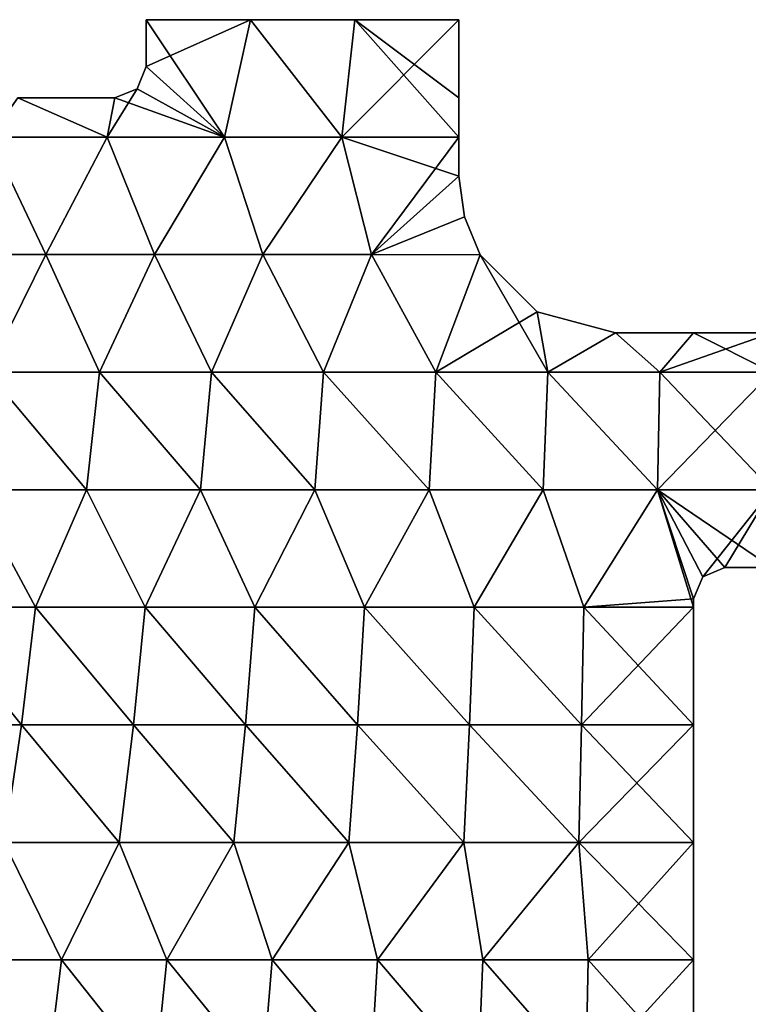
# Model space of a CAD drawing. Extents: x -1633 to 62, y -535 to 375.
# Tile 23 of 256: x -1482 to -1436, y -93 to -30. Entities that reach past the tile are written whole.
import ezdxf

# ---------------------------------------------------------------- set-up
doc = ezdxf.new("R2010")
doc.units = 0
doc.header["$LTSCALE"] = 33.374815
for name, color, linetype in [('304', 7, 'CONTINUOUS'), ('305', 7, 'CONTINUOUS'), ('311', 7, 'CONTINUOUS'), ('312', 7, 'CONTINUOUS'), ('314', 7, 'CONTINUOUS'), ('315', 7, 'CONTINUOUS'), ('316', 7, 'CONTINUOUS'), ('317', 7, 'CONTINUOUS'), ('320', 7, 'CONTINUOUS'), ('321', 7, 'CONTINUOUS'), ('324', 7, 'CONTINUOUS'), ('327', 7, 'CONTINUOUS')]:
    doc.layers.add(name, color=color, linetype=linetype)

msp = doc.modelspace()

# ---------------------------------------------------------------- linework, layer by layer
at = {"layer": '304', "linetype": 'CONTINUOUS'}
for points in [[(-1467.595, -30, -2), (-1469.262, -37.501, -2), (-1474.262, -33, -2), (-1467.595, -30, -2)], [(-1474.262, -30, -2), (-1467.595, -30, -2), (-1474.262, -33, -2), (-1474.262, -30, -2)], [(-1461.762, -37.501, -2), (-1469.262, -37.501, -2), (-1467.595, -30, -2), (-1461.762, -37.501, -2)], [(-1460.928, -30, -2), (-1461.762, -37.501, -2), (-1467.595, -30, -2), (-1460.928, -30, -2)], [(-1454.262, -37.501, -2), (-1461.762, -37.501, -2), (-1454.262, -30, -2), (-1454.262, -37.501, -2)], [(-1454.262, -30, -2), (-1461.762, -37.501, -2), (-1460.928, -30, -2), (-1454.262, -30, -2)], [(-1474.262, -33, -2), (-1469.262, -37.501, -2), (-1474.848, -34.414, -2), (-1474.262, -33, -2)], [(-1469.262, -37.501, -2), (-1476.762, -37.501, -2), (-1474.848, -34.414, -2), (-1469.262, -37.501, -2)], [(-1474.848, -34.414, -2), (-1476.762, -37.501, -2), (-1476.262, -35, -2), (-1474.848, -34.414, -2)], [(-1476.762, -37.501, -2), (-1484.262, -37.501, -2), (-1482.462, -35, -2), (-1476.762, -37.501, -2)], [(-1476.262, -35, -2), (-1476.762, -37.501, -2), (-1482.462, -35, -2), (-1476.262, -35, -2)], [(-1480.676, -45.01, -2), (-1487.617, -45.01, -2), (-1484.262, -37.501, -2), (-1480.676, -45.01, -2)], [(-1476.762, -37.501, -2), (-1480.676, -45.01, -2), (-1484.262, -37.501, -2), (-1476.762, -37.501, -2)], [(-1473.735, -45.01, -2), (-1480.676, -45.01, -2), (-1476.762, -37.501, -2), (-1473.735, -45.01, -2)], [(-1469.262, -37.501, -2), (-1473.735, -45.01, -2), (-1476.762, -37.501, -2), (-1469.262, -37.501, -2)], [(-1466.794, -45.01, -2), (-1473.735, -45.01, -2), (-1469.262, -37.501, -2), (-1466.794, -45.01, -2)], [(-1461.762, -37.501, -2), (-1466.794, -45.01, -2), (-1469.262, -37.501, -2), (-1461.762, -37.501, -2)], [(-1459.853, -45.01, -2), (-1466.794, -45.01, -2), (-1461.762, -37.501, -2), (-1459.853, -45.01, -2)], [(-1454.262, -37.501, -2), (-1459.853, -45.01, -2), (-1461.762, -37.501, -2), (-1454.262, -37.501, -2)], [(-1454.262, -40, -2), (-1459.853, -45.01, -2), (-1454.262, -37.501, -2), (-1454.262, -40, -2)], [(-1459.853, -45.01, -2), (-1454.262, -40, -2), (-1453.919, -42.594, -2), (-1459.853, -45.01, -2)], [(-1452.915, -45.012, -2), (-1459.853, -45.01, -2), (-1453.919, -42.594, -2), (-1452.915, -45.012, -2)], [(-1480.676, -45.01, -2), (-1484.407, -52.519, -2), (-1487.617, -45.01, -2), (-1480.676, -45.01, -2)], [(-1477.243, -52.519, -2), (-1484.407, -52.519, -2), (-1480.676, -45.01, -2), (-1477.243, -52.519, -2)], [(-1473.735, -45.01, -2), (-1477.243, -52.519, -2), (-1480.676, -45.01, -2), (-1473.735, -45.01, -2)], [(-1470.08, -52.519, -2), (-1477.243, -52.519, -2), (-1473.735, -45.01, -2), (-1470.08, -52.519, -2)], [(-1466.794, -45.01, -2), (-1470.08, -52.519, -2), (-1473.735, -45.01, -2), (-1466.794, -45.01, -2)], [(-1462.916, -52.519, -2), (-1470.08, -52.519, -2), (-1466.794, -45.01, -2), (-1462.916, -52.519, -2)], [(-1459.853, -45.01, -2), (-1462.916, -52.519, -2), (-1466.794, -45.01, -2), (-1459.853, -45.01, -2)], [(-1455.753, -52.519, -2), (-1462.916, -52.519, -2), (-1459.853, -45.01, -2), (-1455.753, -52.519, -2)], [(-1452.915, -45.012, -2), (-1455.753, -52.519, -2), (-1459.853, -45.01, -2), (-1452.915, -45.012, -2)], [(-1449.263, -48.66, -2), (-1455.753, -52.519, -2), (-1452.915, -45.012, -2), (-1449.263, -48.66, -2)], [(-1448.589, -52.519, -2), (-1455.753, -52.519, -2), (-1449.263, -48.66, -2), (-1448.589, -52.519, -2)], [(-1444.262, -50, -2), (-1448.589, -52.519, -2), (-1449.263, -48.66, -2), (-1444.262, -50, -2)], [(-1441.425, -52.519, -2), (-1448.589, -52.519, -2), (-1444.262, -50, -2), (-1441.425, -52.519, -2)], [(-1439.262, -50, -2), (-1441.425, -52.519, -2), (-1444.262, -50, -2), (-1439.262, -50, -2)], [(-1434.262, -52.519, -2), (-1441.425, -52.519, -2), (-1434.262, -50, -2), (-1434.262, -52.519, -2)], [(-1434.262, -50, -2), (-1441.425, -52.519, -2), (-1439.262, -50, -2), (-1434.262, -50, -2)], [(-1478.085, -60.027, -2), (-1485.389, -60.027, -2), (-1484.407, -52.519, -2), (-1478.085, -60.027, -2)], [(-1477.243, -52.519, -2), (-1478.085, -60.027, -2), (-1484.407, -52.519, -2), (-1477.243, -52.519, -2)], [(-1470.781, -60.027, -2), (-1478.085, -60.027, -2), (-1477.243, -52.519, -2), (-1470.781, -60.027, -2)], [(-1470.08, -52.519, -2), (-1470.781, -60.027, -2), (-1477.243, -52.519, -2), (-1470.08, -52.519, -2)], [(-1463.477, -60.027, -2), (-1470.781, -60.027, -2), (-1470.08, -52.519, -2), (-1463.477, -60.027, -2)], [(-1462.916, -52.519, -2), (-1463.477, -60.027, -2), (-1470.08, -52.519, -2), (-1462.916, -52.519, -2)], [(-1456.173, -60.027, -2), (-1463.477, -60.027, -2), (-1462.916, -52.519, -2), (-1456.173, -60.027, -2)], [(-1455.753, -52.519, -2), (-1456.173, -60.027, -2), (-1462.916, -52.519, -2), (-1455.753, -52.519, -2)], [(-1448.87, -60.027, -2), (-1456.173, -60.027, -2), (-1455.753, -52.519, -2), (-1448.87, -60.027, -2)], [(-1448.589, -52.519, -2), (-1448.87, -60.027, -2), (-1455.753, -52.519, -2), (-1448.589, -52.519, -2)], [(-1441.566, -60.027, -2), (-1448.87, -60.027, -2), (-1448.589, -52.519, -2), (-1441.566, -60.027, -2)], [(-1441.425, -52.519, -2), (-1441.566, -60.027, -2), (-1448.589, -52.519, -2), (-1441.425, -52.519, -2)], [(-1434.262, -60.027, -2), (-1441.566, -60.027, -2), (-1434.262, -52.519, -2), (-1434.262, -60.027, -2)], [(-1434.262, -52.519, -2), (-1441.566, -60.027, -2), (-1441.425, -52.519, -2), (-1434.262, -52.519, -2)], [(-1481.338, -67.536, -2), (-1488.351, -67.536, -2), (-1485.389, -60.027, -2), (-1481.338, -67.536, -2)], [(-1478.085, -60.027, -2), (-1481.338, -67.536, -2), (-1485.389, -60.027, -2), (-1478.085, -60.027, -2)], [(-1474.326, -67.536, -2), (-1481.338, -67.536, -2), (-1478.085, -60.027, -2), (-1474.326, -67.536, -2)], [(-1470.781, -60.027, -2), (-1474.326, -67.536, -2), (-1478.085, -60.027, -2), (-1470.781, -60.027, -2)], [(-1467.313, -67.536, -2), (-1474.326, -67.536, -2), (-1470.781, -60.027, -2), (-1467.313, -67.536, -2)], [(-1463.477, -60.027, -2), (-1467.313, -67.536, -2), (-1470.781, -60.027, -2), (-1463.477, -60.027, -2)], [(-1460.3, -67.536, -2), (-1467.313, -67.536, -2), (-1463.477, -60.027, -2), (-1460.3, -67.536, -2)], [(-1456.173, -60.027, -2), (-1460.3, -67.536, -2), (-1463.477, -60.027, -2), (-1456.173, -60.027, -2)], [(-1453.287, -67.536, -2), (-1460.3, -67.536, -2), (-1456.173, -60.027, -2), (-1453.287, -67.536, -2)], [(-1448.87, -60.027, -2), (-1453.287, -67.536, -2), (-1456.173, -60.027, -2), (-1448.87, -60.027, -2)], [(-1446.275, -67.536, -2), (-1453.287, -67.536, -2), (-1448.87, -60.027, -2), (-1446.275, -67.536, -2)], [(-1441.566, -60.027, -2), (-1446.275, -67.536, -2), (-1448.87, -60.027, -2), (-1441.566, -60.027, -2)], [(-1439.262, -67, -2), (-1446.275, -67.536, -2), (-1441.566, -60.027, -2), (-1439.262, -67, -2)], [(-1438.676, -65.586, -2), (-1439.262, -67, -2), (-1441.566, -60.027, -2), (-1438.676, -65.586, -2)], [(-1434.262, -60.027, -2), (-1438.676, -65.586, -2), (-1441.566, -60.027, -2), (-1434.262, -60.027, -2)], [(-1437.262, -65, -2), (-1438.676, -65.586, -2), (-1434.262, -60.027, -2), (-1437.262, -65, -2)], [(-1434.262, -65, -2), (-1437.262, -65, -2), (-1434.262, -60.027, -2), (-1434.262, -65, -2)], [(-1439.262, -67.536, -2), (-1446.275, -67.536, -2), (-1439.262, -67, -2), (-1439.262, -67.536, -2)], [(-1482.242, -75.045, -2), (-1489.405, -75.045, -2), (-1488.351, -67.536, -2), (-1482.242, -75.045, -2)], [(-1481.338, -67.536, -2), (-1482.242, -75.045, -2), (-1488.351, -67.536, -2), (-1481.338, -67.536, -2)], [(-1475.079, -75.045, -2), (-1482.242, -75.045, -2), (-1481.338, -67.536, -2), (-1475.079, -75.045, -2)], [(-1474.326, -67.536, -2), (-1475.079, -75.045, -2), (-1481.338, -67.536, -2), (-1474.326, -67.536, -2)], [(-1467.915, -75.045, -2), (-1475.079, -75.045, -2), (-1474.326, -67.536, -2), (-1467.915, -75.045, -2)], [(-1467.313, -67.536, -2), (-1467.915, -75.045, -2), (-1474.326, -67.536, -2), (-1467.313, -67.536, -2)], [(-1460.752, -75.045, -2), (-1467.915, -75.045, -2), (-1467.313, -67.536, -2), (-1460.752, -75.045, -2)], [(-1460.3, -67.536, -2), (-1460.752, -75.045, -2), (-1467.313, -67.536, -2), (-1460.3, -67.536, -2)], [(-1453.589, -75.045, -2), (-1460.752, -75.045, -2), (-1460.3, -67.536, -2), (-1453.589, -75.045, -2)], [(-1453.287, -67.536, -2), (-1453.589, -75.045, -2), (-1460.3, -67.536, -2), (-1453.287, -67.536, -2)], [(-1446.425, -75.045, -2), (-1453.589, -75.045, -2), (-1453.287, -67.536, -2), (-1446.425, -75.045, -2)], [(-1446.275, -67.536, -2), (-1446.425, -75.045, -2), (-1453.287, -67.536, -2), (-1446.275, -67.536, -2)], [(-1439.262, -75.045, -2), (-1446.425, -75.045, -2), (-1439.262, -67.536, -2), (-1439.262, -75.045, -2)], [(-1439.262, -67.536, -2), (-1446.425, -75.045, -2), (-1446.275, -67.536, -2), (-1439.262, -67.536, -2)], [(-1482.242, -75.045, -2), (-1483.347, -82.554, -2), (-1489.405, -75.045, -2), (-1482.242, -75.045, -2)], [(-1475.999, -82.554, -2), (-1483.347, -82.554, -2), (-1482.242, -75.045, -2), (-1475.999, -82.554, -2)], [(-1475.079, -75.045, -2), (-1475.999, -82.554, -2), (-1482.242, -75.045, -2), (-1475.079, -75.045, -2)], [(-1468.652, -82.554, -2), (-1475.999, -82.554, -2), (-1475.079, -75.045, -2), (-1468.652, -82.554, -2)], [(-1467.915, -75.045, -2), (-1468.652, -82.554, -2), (-1475.079, -75.045, -2), (-1467.915, -75.045, -2)], [(-1461.304, -82.554, -2), (-1468.652, -82.554, -2), (-1467.915, -75.045, -2), (-1461.304, -82.554, -2)], [(-1460.752, -75.045, -2), (-1461.304, -82.554, -2), (-1467.915, -75.045, -2), (-1460.752, -75.045, -2)], [(-1453.957, -82.554, -2), (-1461.304, -82.554, -2), (-1460.752, -75.045, -2), (-1453.957, -82.554, -2)], [(-1453.589, -75.045, -2), (-1453.957, -82.554, -2), (-1460.752, -75.045, -2), (-1453.589, -75.045, -2)], [(-1446.609, -82.554, -2), (-1453.957, -82.554, -2), (-1453.589, -75.045, -2), (-1446.609, -82.554, -2)], [(-1446.425, -75.045, -2), (-1446.609, -82.554, -2), (-1453.589, -75.045, -2), (-1446.425, -75.045, -2)], [(-1439.262, -82.554, -2), (-1446.609, -82.554, -2), (-1439.262, -75.045, -2), (-1439.262, -82.554, -2)], [(-1439.262, -75.045, -2), (-1446.609, -82.554, -2), (-1446.425, -75.045, -2), (-1439.262, -75.045, -2)], [(-1479.676, -90.062, -2), (-1486.411, -90.062, -2), (-1483.347, -82.554, -2), (-1479.676, -90.062, -2)], [(-1475.999, -82.554, -2), (-1479.676, -90.062, -2), (-1483.347, -82.554, -2), (-1475.999, -82.554, -2)], [(-1472.94, -90.062, -2), (-1479.676, -90.062, -2), (-1475.999, -82.554, -2), (-1472.94, -90.062, -2)], [(-1468.652, -82.554, -2), (-1472.94, -90.062, -2), (-1475.999, -82.554, -2), (-1468.652, -82.554, -2)], [(-1466.204, -90.062, -2), (-1472.94, -90.062, -2), (-1468.652, -82.554, -2), (-1466.204, -90.062, -2)], [(-1461.304, -82.554, -2), (-1466.204, -90.062, -2), (-1468.652, -82.554, -2), (-1461.304, -82.554, -2)], [(-1459.469, -90.062, -2), (-1466.204, -90.062, -2), (-1461.304, -82.554, -2), (-1459.469, -90.062, -2)], [(-1453.957, -82.554, -2), (-1459.469, -90.062, -2), (-1461.304, -82.554, -2), (-1453.957, -82.554, -2)], [(-1452.733, -90.062, -2), (-1459.469, -90.062, -2), (-1453.957, -82.554, -2), (-1452.733, -90.062, -2)], [(-1446.609, -82.554, -2), (-1452.733, -90.062, -2), (-1453.957, -82.554, -2), (-1446.609, -82.554, -2)], [(-1445.997, -90.062, -2), (-1452.733, -90.062, -2), (-1446.609, -82.554, -2), (-1445.997, -90.062, -2)], [(-1439.262, -82.554, -2), (-1445.997, -90.062, -2), (-1446.609, -82.554, -2), (-1439.262, -82.554, -2)], [(-1439.262, -90.062, -2), (-1445.997, -90.062, -2), (-1439.262, -82.554, -2), (-1439.262, -90.062, -2)], [(-1480.598, -97.571, -2), (-1487.487, -97.571, -2), (-1486.411, -90.062, -2), (-1480.598, -97.571, -2)], [(-1479.676, -90.062, -2), (-1480.598, -97.571, -2), (-1486.411, -90.062, -2), (-1479.676, -90.062, -2)], [(-1473.708, -97.571, -2), (-1480.598, -97.571, -2), (-1479.676, -90.062, -2), (-1473.708, -97.571, -2)], [(-1472.94, -90.062, -2), (-1473.708, -97.571, -2), (-1479.676, -90.062, -2), (-1472.94, -90.062, -2)], [(-1466.819, -97.571, -2), (-1473.708, -97.571, -2), (-1472.94, -90.062, -2), (-1466.819, -97.571, -2)], [(-1466.204, -90.062, -2), (-1466.819, -97.571, -2), (-1472.94, -90.062, -2), (-1466.204, -90.062, -2)], [(-1459.93, -97.571, -2), (-1466.819, -97.571, -2), (-1466.204, -90.062, -2), (-1459.93, -97.571, -2)], [(-1459.469, -90.062, -2), (-1459.93, -97.571, -2), (-1466.204, -90.062, -2), (-1459.469, -90.062, -2)], [(-1453.04, -97.571, -2), (-1459.93, -97.571, -2), (-1459.469, -90.062, -2), (-1453.04, -97.571, -2)], [(-1452.733, -90.062, -2), (-1453.04, -97.571, -2), (-1459.469, -90.062, -2), (-1452.733, -90.062, -2)], [(-1446.151, -97.571, -2), (-1453.04, -97.571, -2), (-1452.733, -90.062, -2), (-1446.151, -97.571, -2)], [(-1445.997, -90.062, -2), (-1446.151, -97.571, -2), (-1452.733, -90.062, -2), (-1445.997, -90.062, -2)], [(-1439.262, -97.571, -2), (-1446.151, -97.571, -2), (-1439.262, -90.062, -2), (-1439.262, -97.571, -2)], [(-1439.262, -90.062, -2), (-1446.151, -97.571, -2), (-1445.997, -90.062, -2), (-1439.262, -90.062, -2)]]:
    msp.add_3dface(points, dxfattribs=at)
at = {"layer": '305', "linetype": 'CONTINUOUS'}
for points in [[(-1474.262, -30, 1), (-1474.262, -33, 1), (-1469.262, -37.501, 1), (-1474.262, -30, 1)], [(-1467.595, -30, 1), (-1474.262, -30, 1), (-1469.262, -37.501, 1), (-1467.595, -30, 1)], [(-1461.762, -37.501, 1), (-1467.595, -30, 1), (-1469.262, -37.501, 1), (-1461.762, -37.501, 1)], [(-1460.928, -30, 1), (-1467.595, -30, 1), (-1461.762, -37.501, 1), (-1460.928, -30, 1)], [(-1454.262, -37.501, 1), (-1460.928, -30, 1), (-1461.762, -37.501, 1), (-1454.262, -37.501, 1)], [(-1454.262, -37.501, 1), (-1454.262, -35, 1), (-1460.928, -30, 1), (-1454.262, -37.501, 1)], [(-1454.262, -35, 1), (-1454.262, -30, 1), (-1460.928, -30, 1), (-1454.262, -35, 1)], [(-1474.262, -33, 1), (-1474.848, -34.414, 1), (-1469.262, -37.501, 1), (-1474.262, -33, 1)], [(-1474.848, -34.414, 1), (-1476.262, -35, 1), (-1469.262, -37.501, 1), (-1474.848, -34.414, 1)], [(-1476.762, -37.501, 1), (-1482.462, -35, 1), (-1484.262, -37.501, 1), (-1476.762, -37.501, 1)], [(-1476.262, -35, 1), (-1482.462, -35, 1), (-1476.762, -37.501, 1), (-1476.262, -35, 1)], [(-1469.262, -37.501, 1), (-1476.262, -35, 1), (-1476.762, -37.501, 1), (-1469.262, -37.501, 1)], [(-1487.617, -45.01, 1), (-1480.676, -45.01, 1), (-1484.262, -37.501, 1), (-1487.617, -45.01, 1)], [(-1480.676, -45.01, 1), (-1476.762, -37.501, 1), (-1484.262, -37.501, 1), (-1480.676, -45.01, 1)], [(-1480.676, -45.01, 1), (-1473.735, -45.01, 1), (-1476.762, -37.501, 1), (-1480.676, -45.01, 1)], [(-1473.735, -45.01, 1), (-1469.262, -37.501, 1), (-1476.762, -37.501, 1), (-1473.735, -45.01, 1)], [(-1473.735, -45.01, 1), (-1466.794, -45.01, 1), (-1469.262, -37.501, 1), (-1473.735, -45.01, 1)], [(-1466.794, -45.01, 1), (-1461.762, -37.501, 1), (-1469.262, -37.501, 1), (-1466.794, -45.01, 1)], [(-1466.794, -45.01, 1), (-1459.853, -45.01, 1), (-1461.762, -37.501, 1), (-1466.794, -45.01, 1)], [(-1454.262, -40, 1), (-1454.262, -37.501, 1), (-1461.762, -37.501, 1), (-1454.262, -40, 1)], [(-1459.853, -45.01, 1), (-1454.262, -40, 1), (-1461.762, -37.501, 1), (-1459.853, -45.01, 1)], [(-1454.262, -40, 1), (-1459.853, -45.01, 1), (-1453.919, -42.594, 1), (-1454.262, -40, 1)], [(-1459.853, -45.01, 1), (-1452.915, -45.012, 1), (-1453.919, -42.594, 1), (-1459.853, -45.01, 1)], [(-1487.617, -45.01, 1), (-1484.407, -52.519, 1), (-1480.676, -45.01, 1), (-1487.617, -45.01, 1)], [(-1484.407, -52.519, 1), (-1477.243, -52.519, 1), (-1480.676, -45.01, 1), (-1484.407, -52.519, 1)], [(-1480.676, -45.01, 1), (-1477.243, -52.519, 1), (-1473.735, -45.01, 1), (-1480.676, -45.01, 1)], [(-1477.243, -52.519, 1), (-1470.08, -52.519, 1), (-1473.735, -45.01, 1), (-1477.243, -52.519, 1)], [(-1473.735, -45.01, 1), (-1470.08, -52.519, 1), (-1466.794, -45.01, 1), (-1473.735, -45.01, 1)], [(-1470.08, -52.519, 1), (-1462.916, -52.519, 1), (-1466.794, -45.01, 1), (-1470.08, -52.519, 1)], [(-1466.794, -45.01, 1), (-1462.916, -52.519, 1), (-1459.853, -45.01, 1), (-1466.794, -45.01, 1)], [(-1462.916, -52.519, 1), (-1455.753, -52.519, 1), (-1459.853, -45.01, 1), (-1462.916, -52.519, 1)], [(-1459.853, -45.01, 1), (-1455.753, -52.519, 1), (-1452.915, -45.012, 1), (-1459.853, -45.01, 1)], [(-1455.753, -52.519, 1), (-1448.589, -52.519, 1), (-1452.915, -45.012, 1), (-1455.753, -52.519, 1)], [(-1452.915, -45.012, 1), (-1448.589, -52.519, 1), (-1449.263, -48.66, 1), (-1452.915, -45.012, 1)], [(-1448.589, -52.519, 1), (-1444.262, -50, 1), (-1449.263, -48.66, 1), (-1448.589, -52.519, 1)], [(-1444.262, -50, 1), (-1448.589, -52.519, 1), (-1441.425, -52.519, 1), (-1444.262, -50, 1)], [(-1439.262, -50, 1), (-1444.262, -50, 1), (-1441.425, -52.519, 1), (-1439.262, -50, 1)], [(-1439.262, -50, 1), (-1441.425, -52.519, 1), (-1434.262, -52.519, 1), (-1439.262, -50, 1)], [(-1434.262, -50, 1), (-1439.262, -50, 1), (-1434.262, -52.519, 1), (-1434.262, -50, 1)], [(-1485.389, -60.027, 1), (-1478.085, -60.027, 1), (-1484.407, -52.519, 1), (-1485.389, -60.027, 1)], [(-1484.407, -52.519, 1), (-1478.085, -60.027, 1), (-1477.243, -52.519, 1), (-1484.407, -52.519, 1)], [(-1478.085, -60.027, 1), (-1470.781, -60.027, 1), (-1477.243, -52.519, 1), (-1478.085, -60.027, 1)], [(-1477.243, -52.519, 1), (-1470.781, -60.027, 1), (-1470.08, -52.519, 1), (-1477.243, -52.519, 1)], [(-1470.781, -60.027, 1), (-1463.477, -60.027, 1), (-1470.08, -52.519, 1), (-1470.781, -60.027, 1)], [(-1470.08, -52.519, 1), (-1463.477, -60.027, 1), (-1462.916, -52.519, 1), (-1470.08, -52.519, 1)], [(-1463.477, -60.027, 1), (-1456.173, -60.027, 1), (-1462.916, -52.519, 1), (-1463.477, -60.027, 1)], [(-1462.916, -52.519, 1), (-1456.173, -60.027, 1), (-1455.753, -52.519, 1), (-1462.916, -52.519, 1)], [(-1456.173, -60.027, 1), (-1448.87, -60.027, 1), (-1455.753, -52.519, 1), (-1456.173, -60.027, 1)], [(-1455.753, -52.519, 1), (-1448.87, -60.027, 1), (-1448.589, -52.519, 1), (-1455.753, -52.519, 1)], [(-1448.87, -60.027, 1), (-1441.566, -60.027, 1), (-1448.589, -52.519, 1), (-1448.87, -60.027, 1)], [(-1448.589, -52.519, 1), (-1441.566, -60.027, 1), (-1441.425, -52.519, 1), (-1448.589, -52.519, 1)], [(-1441.566, -60.027, 1), (-1434.262, -60.027, 1), (-1441.425, -52.519, 1), (-1441.566, -60.027, 1)], [(-1441.425, -52.519, 1), (-1434.262, -60.027, 1), (-1434.262, -52.519, 1), (-1441.425, -52.519, 1)], [(-1488.351, -67.536, 1), (-1481.338, -67.536, 1), (-1485.389, -60.027, 1), (-1488.351, -67.536, 1)], [(-1485.389, -60.027, 1), (-1481.338, -67.536, 1), (-1478.085, -60.027, 1), (-1485.389, -60.027, 1)], [(-1481.338, -67.536, 1), (-1474.326, -67.536, 1), (-1478.085, -60.027, 1), (-1481.338, -67.536, 1)], [(-1478.085, -60.027, 1), (-1474.326, -67.536, 1), (-1470.781, -60.027, 1), (-1478.085, -60.027, 1)], [(-1474.326, -67.536, 1), (-1467.313, -67.536, 1), (-1470.781, -60.027, 1), (-1474.326, -67.536, 1)], [(-1470.781, -60.027, 1), (-1467.313, -67.536, 1), (-1463.477, -60.027, 1), (-1470.781, -60.027, 1)], [(-1467.313, -67.536, 1), (-1460.3, -67.536, 1), (-1463.477, -60.027, 1), (-1467.313, -67.536, 1)], [(-1463.477, -60.027, 1), (-1460.3, -67.536, 1), (-1456.173, -60.027, 1), (-1463.477, -60.027, 1)], [(-1460.3, -67.536, 1), (-1453.287, -67.536, 1), (-1456.173, -60.027, 1), (-1460.3, -67.536, 1)], [(-1456.173, -60.027, 1), (-1453.287, -67.536, 1), (-1448.87, -60.027, 1), (-1456.173, -60.027, 1)], [(-1453.287, -67.536, 1), (-1446.275, -67.536, 1), (-1448.87, -60.027, 1), (-1453.287, -67.536, 1)], [(-1448.87, -60.027, 1), (-1446.275, -67.536, 1), (-1441.566, -60.027, 1), (-1448.87, -60.027, 1)], [(-1446.275, -67.536, 1), (-1439.262, -67.536, 1), (-1441.566, -60.027, 1), (-1446.275, -67.536, 1)], [(-1439.262, -67.536, 1), (-1439.262, -67, 1), (-1441.566, -60.027, 1), (-1439.262, -67.536, 1)], [(-1441.566, -60.027, 1), (-1439.262, -67, 1), (-1438.676, -65.586, 1), (-1441.566, -60.027, 1)], [(-1434.262, -60.027, 1), (-1441.566, -60.027, 1), (-1434.262, -65, 1), (-1434.262, -60.027, 1)], [(-1434.262, -65, 1), (-1441.566, -60.027, 1), (-1437.262, -65, 1), (-1434.262, -65, 1)], [(-1437.262, -65, 1), (-1441.566, -60.027, 1), (-1438.676, -65.586, 1), (-1437.262, -65, 1)], [(-1489.405, -75.045, 1), (-1482.242, -75.045, 1), (-1488.351, -67.536, 1), (-1489.405, -75.045, 1)], [(-1488.351, -67.536, 1), (-1482.242, -75.045, 1), (-1481.338, -67.536, 1), (-1488.351, -67.536, 1)], [(-1482.242, -75.045, 1), (-1475.079, -75.045, 1), (-1481.338, -67.536, 1), (-1482.242, -75.045, 1)], [(-1481.338, -67.536, 1), (-1475.079, -75.045, 1), (-1474.326, -67.536, 1), (-1481.338, -67.536, 1)], [(-1475.079, -75.045, 1), (-1467.915, -75.045, 1), (-1474.326, -67.536, 1), (-1475.079, -75.045, 1)], [(-1474.326, -67.536, 1), (-1467.915, -75.045, 1), (-1467.313, -67.536, 1), (-1474.326, -67.536, 1)], [(-1467.915, -75.045, 1), (-1460.752, -75.045, 1), (-1467.313, -67.536, 1), (-1467.915, -75.045, 1)], [(-1467.313, -67.536, 1), (-1460.752, -75.045, 1), (-1460.3, -67.536, 1), (-1467.313, -67.536, 1)], [(-1460.752, -75.045, 1), (-1453.589, -75.045, 1), (-1460.3, -67.536, 1), (-1460.752, -75.045, 1)], [(-1460.3, -67.536, 1), (-1453.589, -75.045, 1), (-1453.287, -67.536, 1), (-1460.3, -67.536, 1)], [(-1453.589, -75.045, 1), (-1446.425, -75.045, 1), (-1453.287, -67.536, 1), (-1453.589, -75.045, 1)], [(-1453.287, -67.536, 1), (-1446.425, -75.045, 1), (-1446.275, -67.536, 1), (-1453.287, -67.536, 1)], [(-1446.425, -75.045, 1), (-1439.262, -75.045, 1), (-1446.275, -67.536, 1), (-1446.425, -75.045, 1)], [(-1439.262, -75.045, 1), (-1439.262, -67.536, 1), (-1446.275, -67.536, 1), (-1439.262, -75.045, 1)], [(-1489.405, -75.045, 1), (-1483.347, -82.554, 1), (-1482.242, -75.045, 1), (-1489.405, -75.045, 1)], [(-1483.347, -82.554, 1), (-1475.999, -82.554, 1), (-1482.242, -75.045, 1), (-1483.347, -82.554, 1)], [(-1482.242, -75.045, 1), (-1475.999, -82.554, 1), (-1475.079, -75.045, 1), (-1482.242, -75.045, 1)], [(-1475.999, -82.554, 1), (-1468.652, -82.554, 1), (-1475.079, -75.045, 1), (-1475.999, -82.554, 1)], [(-1475.079, -75.045, 1), (-1468.652, -82.554, 1), (-1467.915, -75.045, 1), (-1475.079, -75.045, 1)], [(-1468.652, -82.554, 1), (-1461.304, -82.554, 1), (-1467.915, -75.045, 1), (-1468.652, -82.554, 1)], [(-1467.915, -75.045, 1), (-1461.304, -82.554, 1), (-1460.752, -75.045, 1), (-1467.915, -75.045, 1)], [(-1461.304, -82.554, 1), (-1453.957, -82.554, 1), (-1460.752, -75.045, 1), (-1461.304, -82.554, 1)], [(-1460.752, -75.045, 1), (-1453.957, -82.554, 1), (-1453.589, -75.045, 1), (-1460.752, -75.045, 1)], [(-1453.957, -82.554, 1), (-1446.609, -82.554, 1), (-1453.589, -75.045, 1), (-1453.957, -82.554, 1)], [(-1453.589, -75.045, 1), (-1446.609, -82.554, 1), (-1446.425, -75.045, 1), (-1453.589, -75.045, 1)], [(-1446.609, -82.554, 1), (-1439.262, -82.554, 1), (-1446.425, -75.045, 1), (-1446.609, -82.554, 1)], [(-1439.262, -82.554, 1), (-1439.262, -75.045, 1), (-1446.425, -75.045, 1), (-1439.262, -82.554, 1)], [(-1486.411, -90.062, 1), (-1479.676, -90.062, 1), (-1483.347, -82.554, 1), (-1486.411, -90.062, 1)], [(-1483.347, -82.554, 1), (-1479.676, -90.062, 1), (-1475.999, -82.554, 1), (-1483.347, -82.554, 1)], [(-1479.676, -90.062, 1), (-1472.94, -90.062, 1), (-1475.999, -82.554, 1), (-1479.676, -90.062, 1)], [(-1475.999, -82.554, 1), (-1472.94, -90.062, 1), (-1468.652, -82.554, 1), (-1475.999, -82.554, 1)], [(-1472.94, -90.062, 1), (-1466.204, -90.062, 1), (-1468.652, -82.554, 1), (-1472.94, -90.062, 1)], [(-1468.652, -82.554, 1), (-1466.204, -90.062, 1), (-1461.304, -82.554, 1), (-1468.652, -82.554, 1)], [(-1466.204, -90.062, 1), (-1459.469, -90.062, 1), (-1461.304, -82.554, 1), (-1466.204, -90.062, 1)], [(-1461.304, -82.554, 1), (-1459.469, -90.062, 1), (-1453.957, -82.554, 1), (-1461.304, -82.554, 1)], [(-1459.469, -90.062, 1), (-1452.733, -90.062, 1), (-1453.957, -82.554, 1), (-1459.469, -90.062, 1)], [(-1453.957, -82.554, 1), (-1452.733, -90.062, 1), (-1446.609, -82.554, 1), (-1453.957, -82.554, 1)], [(-1452.733, -90.062, 1), (-1445.997, -90.062, 1), (-1446.609, -82.554, 1), (-1452.733, -90.062, 1)], [(-1445.997, -90.062, 1), (-1439.262, -90.062, 1), (-1446.609, -82.554, 1), (-1445.997, -90.062, 1)], [(-1439.262, -90.062, 1), (-1439.262, -82.554, 1), (-1446.609, -82.554, 1), (-1439.262, -90.062, 1)], [(-1487.487, -97.571, 1), (-1480.598, -97.571, 1), (-1486.411, -90.062, 1), (-1487.487, -97.571, 1)], [(-1486.411, -90.062, 1), (-1480.598, -97.571, 1), (-1479.676, -90.062, 1), (-1486.411, -90.062, 1)], [(-1480.598, -97.571, 1), (-1473.708, -97.571, 1), (-1479.676, -90.062, 1), (-1480.598, -97.571, 1)], [(-1479.676, -90.062, 1), (-1473.708, -97.571, 1), (-1472.94, -90.062, 1), (-1479.676, -90.062, 1)], [(-1473.708, -97.571, 1), (-1466.819, -97.571, 1), (-1472.94, -90.062, 1), (-1473.708, -97.571, 1)], [(-1472.94, -90.062, 1), (-1466.819, -97.571, 1), (-1466.204, -90.062, 1), (-1472.94, -90.062, 1)], [(-1466.819, -97.571, 1), (-1459.93, -97.571, 1), (-1466.204, -90.062, 1), (-1466.819, -97.571, 1)], [(-1466.204, -90.062, 1), (-1459.93, -97.571, 1), (-1459.469, -90.062, 1), (-1466.204, -90.062, 1)], [(-1459.93, -97.571, 1), (-1453.04, -97.571, 1), (-1459.469, -90.062, 1), (-1459.93, -97.571, 1)], [(-1459.469, -90.062, 1), (-1453.04, -97.571, 1), (-1452.733, -90.062, 1), (-1459.469, -90.062, 1)], [(-1453.04, -97.571, 1), (-1446.151, -97.571, 1), (-1452.733, -90.062, 1), (-1453.04, -97.571, 1)], [(-1452.733, -90.062, 1), (-1446.151, -97.571, 1), (-1445.997, -90.062, 1), (-1452.733, -90.062, 1)], [(-1446.151, -97.571, 1), (-1439.262, -97.571, 1), (-1445.997, -90.062, 1), (-1446.151, -97.571, 1)], [(-1439.262, -97.571, 1), (-1439.262, -90.062, 1), (-1445.997, -90.062, 1), (-1439.262, -97.571, 1)]]:
    msp.add_3dface(points, dxfattribs=at)
at = {"layer": '311', "linetype": 'CONTINUOUS'}
for points in [[(-1439.262, -50, -2), (-1444.262, -50, -2), (-1439.262, -50, 1), (-1439.262, -50, -2)], [(-1439.262, -50, 1), (-1444.262, -50, -2), (-1444.262, -50, 1), (-1439.262, -50, 1)], [(-1434.262, -50, -2), (-1439.262, -50, -2), (-1434.262, -50, 1), (-1434.262, -50, -2)], [(-1434.262, -50, 1), (-1439.262, -50, -2), (-1439.262, -50, 1), (-1434.262, -50, 1)]]:
    msp.add_3dface(points, dxfattribs=at)
at = {"layer": '312', "linetype": 'CONTINUOUS'}
for points in [[(-1454.262, -37.501, -2), (-1454.262, -30, -2), (-1454.262, -37.501, 1), (-1454.262, -37.501, -2)], [(-1454.262, -37.501, 1), (-1454.262, -30, -2), (-1454.262, -35, 1), (-1454.262, -37.501, 1)], [(-1454.262, -35, 1), (-1454.262, -30, -2), (-1454.262, -30, 1), (-1454.262, -35, 1)], [(-1454.262, -40, -2), (-1454.262, -37.501, -2), (-1454.262, -40, 1), (-1454.262, -40, -2)], [(-1454.262, -40, 1), (-1454.262, -37.501, -2), (-1454.262, -37.501, 1), (-1454.262, -40, 1)]]:
    msp.add_3dface(points, dxfattribs=at)
at = {"layer": '314', "linetype": 'CONTINUOUS'}
for points in [[(-1439.262, -67.536, -2), (-1439.262, -67, -2), (-1439.262, -67.536, 1), (-1439.262, -67.536, -2)], [(-1439.262, -67.536, 1), (-1439.262, -67, -2), (-1439.262, -67, 1), (-1439.262, -67.536, 1)], [(-1439.262, -75.045, -2), (-1439.262, -67.536, -2), (-1439.262, -75.045, 1), (-1439.262, -75.045, -2)], [(-1439.262, -75.045, 1), (-1439.262, -67.536, -2), (-1439.262, -67.536, 1), (-1439.262, -75.045, 1)], [(-1439.262, -82.554, -2), (-1439.262, -75.045, -2), (-1439.262, -82.554, 1), (-1439.262, -82.554, -2)], [(-1439.262, -82.554, 1), (-1439.262, -75.045, -2), (-1439.262, -75.045, 1), (-1439.262, -82.554, 1)], [(-1439.262, -90.062, -2), (-1439.262, -82.554, -2), (-1439.262, -90.062, 1), (-1439.262, -90.062, -2)], [(-1439.262, -90.062, 1), (-1439.262, -82.554, -2), (-1439.262, -82.554, 1), (-1439.262, -90.062, 1)], [(-1439.262, -97.571, -2), (-1439.262, -90.062, -2), (-1439.262, -97.571, 1), (-1439.262, -97.571, -2)], [(-1439.262, -97.571, 1), (-1439.262, -90.062, -2), (-1439.262, -90.062, 1), (-1439.262, -97.571, 1)]]:
    msp.add_3dface(points, dxfattribs=at)
at = {"layer": '315', "linetype": 'CONTINUOUS'}
for points in [[(-1437.262, -65, -2), (-1434.262, -65, -2), (-1434.262, -65, 1), (-1437.262, -65, -2)], [(-1437.262, -65, -2), (-1434.262, -65, 1), (-1437.262, -65, 1), (-1437.262, -65, -2)]]:
    msp.add_3dface(points, dxfattribs=at)
at = {"layer": '316', "linetype": 'CONTINUOUS'}
for points in [[(-1474.262, -30, -2), (-1474.262, -33, -2), (-1474.262, -33, 1), (-1474.262, -30, -2)], [(-1474.262, -30, -2), (-1474.262, -33, 1), (-1474.262, -30, 1), (-1474.262, -30, -2)]]:
    msp.add_3dface(points, dxfattribs=at)
at = {"layer": '317', "linetype": 'CONTINUOUS'}
for points in [[(-1476.262, -35, -2), (-1482.462, -35, -2), (-1476.262, -35, 1), (-1476.262, -35, -2)], [(-1482.462, -35, -2), (-1482.462, -35, 1), (-1476.262, -35, 1), (-1482.462, -35, -2)]]:
    msp.add_3dface(points, dxfattribs=at)
at = {"layer": '320', "linetype": 'CONTINUOUS'}
for points in [[(-1467.595, -30, -2), (-1474.262, -30, -2), (-1467.595, -30, 1), (-1467.595, -30, -2)], [(-1474.262, -30, -2), (-1474.262, -30, 1), (-1467.595, -30, 1), (-1474.262, -30, -2)], [(-1460.928, -30, -2), (-1467.595, -30, -2), (-1460.928, -30, 1), (-1460.928, -30, -2)], [(-1467.595, -30, -2), (-1467.595, -30, 1), (-1460.928, -30, 1), (-1467.595, -30, -2)], [(-1454.262, -30, -2), (-1460.928, -30, -2), (-1454.262, -30, 1), (-1454.262, -30, -2)], [(-1454.262, -30, 1), (-1460.928, -30, -2), (-1460.928, -30, 1), (-1454.262, -30, 1)]]:
    msp.add_3dface(points, dxfattribs=at)
at = {"layer": '321', "linetype": 'CONTINUOUS'}
for points in [[(-1453.919, -42.594, -2), (-1454.262, -40, -2), (-1453.919, -42.594, 1), (-1453.919, -42.594, -2)], [(-1454.262, -40, -2), (-1454.262, -40, 1), (-1453.919, -42.594, 1), (-1454.262, -40, -2)], [(-1452.915, -45.012, -2), (-1453.919, -42.594, -2), (-1452.915, -45.012, 1), (-1452.915, -45.012, -2)], [(-1452.915, -45.012, 1), (-1453.919, -42.594, -2), (-1453.919, -42.594, 1), (-1452.915, -45.012, 1)], [(-1449.263, -48.66, -2), (-1452.915, -45.012, -2), (-1449.263, -48.66, 1), (-1449.263, -48.66, -2)], [(-1452.915, -45.012, -2), (-1452.915, -45.012, 1), (-1449.263, -48.66, 1), (-1452.915, -45.012, -2)], [(-1444.262, -50, -2), (-1449.263, -48.66, -2), (-1444.262, -50, 1), (-1444.262, -50, -2)], [(-1444.262, -50, 1), (-1449.263, -48.66, -2), (-1449.263, -48.66, 1), (-1444.262, -50, 1)]]:
    msp.add_3dface(points, dxfattribs=at)
at = {"layer": '324', "linetype": 'CONTINUOUS'}
for points in [[(-1438.676, -65.586, -2), (-1437.262, -65, -2), (-1438.676, -65.586, 1), (-1438.676, -65.586, -2)], [(-1437.262, -65, -2), (-1437.262, -65, 1), (-1438.676, -65.586, 1), (-1437.262, -65, -2)], [(-1439.262, -67, -2), (-1438.676, -65.586, -2), (-1439.262, -67, 1), (-1439.262, -67, -2)], [(-1439.262, -67, 1), (-1438.676, -65.586, -2), (-1438.676, -65.586, 1), (-1439.262, -67, 1)]]:
    msp.add_3dface(points, dxfattribs=at)
at = {"layer": '327', "linetype": 'CONTINUOUS'}
for points in [[(-1474.262, -33, -2), (-1474.848, -34.414, -2), (-1474.262, -33, 1), (-1474.262, -33, -2)], [(-1474.848, -34.414, -2), (-1474.848, -34.414, 1), (-1474.262, -33, 1), (-1474.848, -34.414, -2)], [(-1474.848, -34.414, -2), (-1476.262, -35, -2), (-1474.848, -34.414, 1), (-1474.848, -34.414, -2)], [(-1476.262, -35, -2), (-1476.262, -35, 1), (-1474.848, -34.414, 1), (-1476.262, -35, -2)]]:
    msp.add_3dface(points, dxfattribs=at)

doc.saveas('drawing.dxf')
